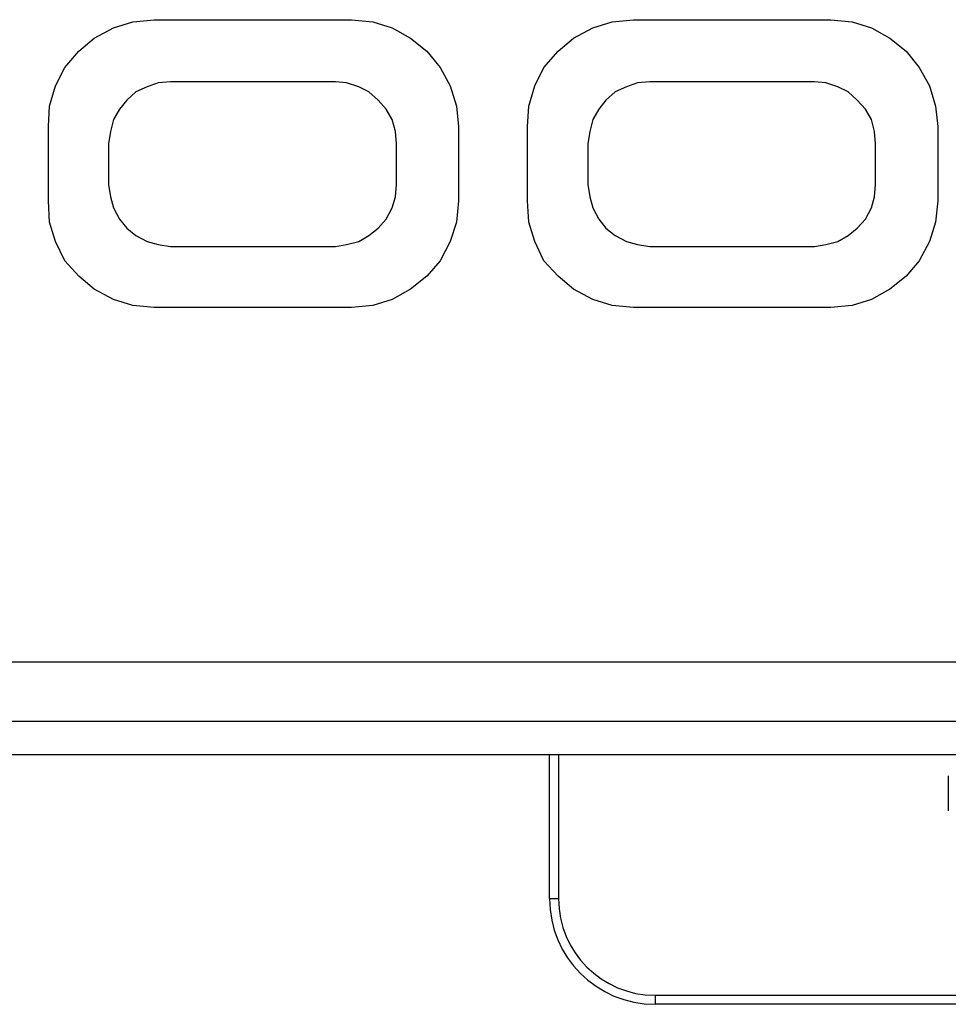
# Model space of a CAD drawing. Header units: millimetres. Extents: x 0 to 840, y 0 to 594.
# Tile 38 of 77: x 374 to 387, y 264 to 278. Entities that reach past the tile are written whole.
import ezdxf

# ---------------------------------------------------------------- set-up
doc = ezdxf.new("R2010")
doc.units = ezdxf.units.MM
doc.header["$LTSCALE"] = 2
doc.linetypes.add('SLD-Solid', pattern=[0])

msp = doc.modelspace()

# ---------------------------------------------------------------- linework, layer by layer
at = {"color": 7, "linetype": 'SLD-Solid', "lineweight": 25}
for p, q in [((375.426, 278.033), (375.702, 278.12)), ((375.702, 278.12), (376.005, 278.148)), ((376.005, 278.148), (378.812, 278.148)), ((378.812, 278.148), (379.116, 278.12)), ((379.116, 278.12), (379.391, 278.033)), ((382.242, 278.033), (382.517, 278.12)), ((382.517, 278.12), (382.821, 278.148)), ((382.821, 278.148), (385.628, 278.148)), ((385.628, 278.148), (385.932, 278.12)), ((385.932, 278.12), (386.206, 278.033)), ((375.152, 277.888), (375.426, 278.033)), ((379.391, 278.033), (379.651, 277.888)), ((381.967, 277.888), (382.242, 278.033)), ((386.206, 278.033), (386.467, 277.888)), ((374.934, 277.7), (375.152, 277.888)), ((379.651, 277.888), (379.883, 277.7)), ((381.75, 277.7), (381.967, 277.888)), ((386.467, 277.888), (386.698, 277.7)), ((374.732, 277.469), (374.934, 277.7)), ((379.883, 277.7), (380.071, 277.469)), ((381.547, 277.469), (381.75, 277.7)), ((386.698, 277.7), (386.887, 277.469)), ((374.602, 277.209), (374.732, 277.469)), ((380.071, 277.469), (380.216, 277.209)), ((381.418, 277.209), (381.547, 277.469)), ((386.887, 277.469), (387.032, 277.209)), ((376.063, 277.251), (375.904, 277.194)), ((376.236, 277.266), (376.063, 277.251)), ((378.581, 277.266), (376.236, 277.266)), ((378.74, 277.251), (378.581, 277.266)), ((378.914, 277.194), (378.74, 277.251)), ((382.878, 277.251), (382.72, 277.194)), ((383.052, 277.266), (382.878, 277.251)), ((385.396, 277.266), (383.052, 277.266)), ((385.556, 277.251), (385.396, 277.266)), ((385.73, 277.194), (385.556, 277.251)), ((374.515, 276.919), (374.602, 277.209)), ((375.745, 277.122), (375.615, 277.006)), ((375.904, 277.194), (375.745, 277.122)), ((379.059, 277.122), (378.914, 277.194)), ((379.188, 277.006), (379.059, 277.122)), ((380.216, 277.209), (380.303, 276.919)), ((381.331, 276.919), (381.418, 277.209)), ((382.56, 277.122), (382.43, 277.006)), ((382.72, 277.194), (382.56, 277.122)), ((385.874, 277.122), (385.73, 277.194)), ((386.004, 277.006), (385.874, 277.122)), ((387.032, 277.209), (387.119, 276.919)), ((375.615, 277.006), (375.513, 276.875)), ((379.304, 276.875), (379.188, 277.006)), ((382.43, 277.006), (382.329, 276.875)), ((386.12, 276.875), (386.004, 277.006)), ((374.5, 276.63), (374.515, 276.919)), ((375.513, 276.875), (375.426, 276.73)), ((379.391, 276.73), (379.304, 276.875)), ((380.303, 276.919), (380.332, 276.63)), ((381.316, 276.63), (381.331, 276.919)), ((382.329, 276.875), (382.242, 276.73)), ((386.206, 276.73), (386.12, 276.875)), ((387.119, 276.919), (387.148, 276.63)), ((375.426, 276.73), (375.383, 276.557)), ((379.435, 276.557), (379.391, 276.73)), ((382.242, 276.73), (382.199, 276.557)), ((386.25, 276.557), (386.206, 276.73)), ((374.5, 275.573), (374.5, 276.63)), ((375.383, 276.557), (375.354, 276.383)), ((379.449, 276.383), (379.435, 276.557)), ((380.332, 276.63), (380.332, 275.573)), ((381.316, 275.573), (381.316, 276.63)), ((382.199, 276.557), (382.17, 276.383)), ((386.264, 276.383), (386.25, 276.557)), ((387.148, 276.63), (387.148, 275.573)), ((375.354, 276.383), (375.354, 275.804)), ((379.449, 275.804), (379.449, 276.383)), ((382.17, 276.383), (382.17, 275.804)), ((386.264, 275.804), (386.264, 276.383)), ((375.354, 275.804), (375.383, 275.631)), ((379.435, 275.631), (379.449, 275.804)), ((382.17, 275.804), (382.199, 275.631)), ((386.25, 275.631), (386.264, 275.804)), ((374.515, 275.27), (374.5, 275.573)), ((375.383, 275.631), (375.426, 275.472)), ((379.391, 275.472), (379.435, 275.631)), ((380.332, 275.573), (380.303, 275.27)), ((381.331, 275.27), (381.316, 275.573)), ((382.199, 275.631), (382.242, 275.472)), ((386.206, 275.472), (386.25, 275.631)), ((387.148, 275.573), (387.119, 275.27)), ((375.426, 275.472), (375.513, 275.312)), ((379.304, 275.312), (379.391, 275.472)), ((382.242, 275.472), (382.329, 275.312)), ((386.12, 275.312), (386.206, 275.472)), ((374.602, 274.994), (374.515, 275.27)), ((375.513, 275.312), (375.615, 275.183)), ((379.188, 275.183), (379.304, 275.312)), ((380.303, 275.27), (380.216, 274.994)), ((381.418, 274.994), (381.331, 275.27)), ((382.329, 275.312), (382.43, 275.183)), ((386.004, 275.183), (386.12, 275.312)), ((387.119, 275.27), (387.032, 274.994)), ((375.615, 275.183), (375.745, 275.081)), ((379.059, 275.081), (379.188, 275.183)), ((382.43, 275.183), (382.56, 275.081)), ((385.874, 275.081), (386.004, 275.183)), ((374.732, 274.72), (374.602, 274.994)), ((375.745, 275.081), (375.904, 274.994)), ((375.904, 274.994), (376.063, 274.951)), ((378.74, 274.951), (378.914, 274.994)), ((378.914, 274.994), (379.059, 275.081)), ((380.216, 274.994), (380.071, 274.72)), ((381.547, 274.72), (381.418, 274.994)), ((382.56, 275.081), (382.72, 274.994)), ((382.72, 274.994), (382.878, 274.951)), ((385.556, 274.951), (385.73, 274.994)), ((385.73, 274.994), (385.874, 275.081)), ((387.032, 274.994), (386.887, 274.72)), ((376.063, 274.951), (376.236, 274.922)), ((376.236, 274.922), (378.581, 274.922)), ((378.581, 274.922), (378.74, 274.951)), ((382.878, 274.951), (383.052, 274.922)), ((383.052, 274.922), (385.396, 274.922)), ((385.396, 274.922), (385.556, 274.951)), ((374.934, 274.502), (374.732, 274.72)), ((380.071, 274.72), (379.883, 274.502)), ((381.75, 274.502), (381.547, 274.72)), ((386.887, 274.72), (386.698, 274.502)), ((375.152, 274.315), (374.934, 274.502)), ((379.883, 274.502), (379.651, 274.315)), ((381.967, 274.315), (381.75, 274.502)), ((386.698, 274.502), (386.467, 274.315)), ((375.426, 274.17), (375.152, 274.315)), ((379.651, 274.315), (379.391, 274.17)), ((382.242, 274.17), (381.967, 274.315)), ((386.467, 274.315), (386.206, 274.17)), ((375.702, 274.083), (375.426, 274.17)), ((379.391, 274.17), (379.116, 274.083)), ((382.517, 274.083), (382.242, 274.17)), ((386.206, 274.17), (385.932, 274.083)), ((376.005, 274.054), (375.702, 274.083)), ((378.812, 274.054), (376.005, 274.054)), ((379.116, 274.083), (378.812, 274.054)), ((382.821, 274.054), (382.517, 274.083)), ((385.628, 274.054), (382.821, 274.054)), ((385.932, 274.083), (385.628, 274.054)), ((345.879, 269.019), (396.348, 269.019)), ((396.348, 268.168), (345.12, 268.168)), ((391.24, 267.693), (330.696, 267.693)), ((381.628, 265.648), (381.628, 267.693)), ((381.757, 267.693), (381.757, 265.648)), ((387.299, 267.398), (387.299, 266.898)), ((381.757, 265.648), (381.628, 265.648)), ((383.128, 264.276), (399.128, 264.276)), ((383.128, 264.276), (383.128, 264.148)), ((399.128, 264.148), (383.128, 264.148))]:
    msp.add_line(p, q, dxfattribs=at)
for radius in [1.5, 1.372]:
    msp.add_arc((383.128, 265.648), radius, 180, 270, dxfattribs=at)

doc.saveas('drawing.dxf')
